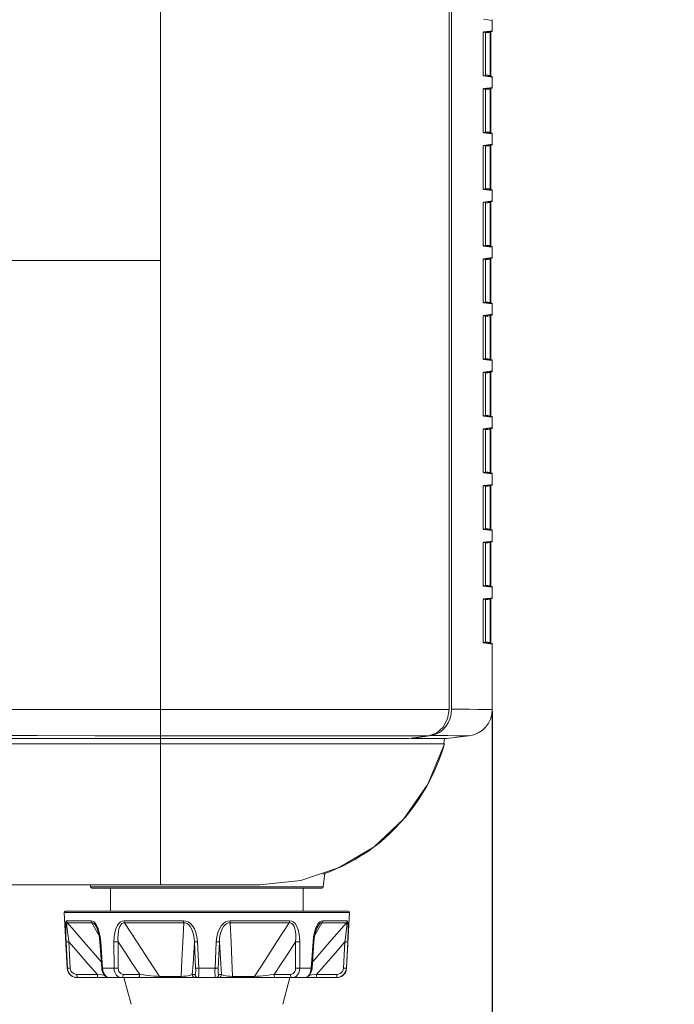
# Model space of a CAD drawing. Header units: millimetres. Extents: x 3925 to 5043, y -86 to 778.
# Tile 67 of 164: x 4474 to 4498, y 248 to 285. Entities that reach past the tile are written whole.
import ezdxf

# ---------------------------------------------------------------- set-up
doc = ezdxf.new("R2010")
doc.units = ezdxf.units.MM
doc.header["$LTSCALE"] = 46.255
doc.header["$PDMODE"] = 3
doc.header["$PDSIZE"] = 1
doc.layers.get('Defpoints').update_dxf_attribs({"linetype": 'CONTINUOUS'})
for name, color, linetype in [('140-154101-01_RIGGDXF_DIMENSION', 7, 'CONTINUOUS'), ('H30-BOTTOM-CDXF_CONTINUOUS_LINE', 7, 'CONTINUOUS'), ('H30-LEFT-COVDXF_CONTINUOUS_LINE', 7, 'CONTINUOUS'), ('H30K-FRONT-CDXF_CONTINUOUS_LINE', 7, 'CONTINUOUS'), ('RUBBER-FOOT-DXF_CONTINUOUS_LINE', 7, 'CONTINUOUS')]:
    doc.layers.add(name, color=color, linetype=linetype)
doc.styles.add('SLDTEXTSTYLE0', font='arialbd.ttf', dxfattribs={"height": 5.5})
doc.dimstyles.new('SLDDIMSTYLE2', dxfattribs={"dimtxt": 5.650301, "dimasz": 4.572, "dimexe": 0, "dimexo": 0.0625, "dimgap": 1.412575, "dimtad": 0, "dimtih": 1, "dimtoh": 1, "dimlfac": 3.5, "dimrnd": 1e-09, "dimzin": 4, "dimdsep": 46, "dimtxsty": 'SLDTEXTSTYLE0', "dimsah": 1, "dimcen": 0.09, "dimadec": 0, "dimazin": 1, "dimtol": 1, "dimtp": 0.5, "dimtm": 0.5, "dimtfac": 1, "dimtdec": 1, "dimtofl": 0, "dimtmove": 0, "dimatfit": 3, "dimfxl": 1, "dimfrac": 2, "dimtolj": 1, "dimarcsym": 0})

# ---------------------------------------------------------------- blocks, each defined once
blk = doc.blocks.new('*D68')
at = {"layer": '140-154101-01_RIGGDXF_DIMENSION', "color": 0, "linetype": 'Continuous', "lineweight": -2}
for p, q in [((4515.971, 263.891), (4515.971, 182.833)), ((4491.596, 258.613), (4491.596, 182.833)), ((4491.596, 182.833), (4444.128, 182.833)), ((4511.971, 182.833), (4495.596, 182.833))]:
    blk.add_line(p, q, dxfattribs=at)
at = {"layer": '140-154101-01_RIGGDXF_DIMENSION', "color": 0, "linetype": 'Continuous'}
for points in [[(4495.596, 183.5), (4495.596, 182.167), (4491.596, 182.833)], [(4511.971, 183.5), (4511.971, 182.167), (4515.971, 182.833)]]:
    blk.add_solid(points, dxfattribs=at)
at = {"layer": 'Defpoints', "color": 0, "linetype": 'Continuous'}
for p in [(4515.971, 263.954), (4491.596, 258.675), (4491.596, 182.833)]:
    blk.add_point(p, dxfattribs=at)
at = {"layer": '140-154101-01_RIGGDXF_DIMENSION', "color": 0, "linetype": 'Continuous', "insert": (4465.862, 187.782), "char_height": 5.5, "attachment_point": 5, "style": 'SLDTEXTSTYLE0'}
blk.add_mtext('\\A1;97.50 [3.84]', dxfattribs=at)
blk = doc.blocks.new('*D69')
at = {"layer": '140-154101-01_RIGGDXF_DIMENSION', "color": 0, "linetype": 'Continuous', "lineweight": -2}
for p, q in [((4544.513, 314.834), (4544.513, 318.834)), ((4483.697, 310.834), (4544.513, 310.834)), ((4544.513, 310.834), (4544.513, 300.454)), ((4483.697, 300.454), (4544.513, 300.454)), ((4544.513, 296.454), (4544.513, 248.885))]:
    blk.add_line(p, q, dxfattribs=at)
at = {"layer": '140-154101-01_RIGGDXF_DIMENSION', "color": 0, "linetype": 'Continuous'}
for points in [[(4543.846, 314.834), (4545.18, 314.834), (4544.513, 310.834)], [(4543.846, 296.454), (4545.18, 296.454), (4544.513, 300.454)]]:
    blk.add_solid(points, dxfattribs=at)
at = {"layer": 'Defpoints', "color": 0, "linetype": 'Continuous'}
for p in [(4483.634, 310.834), (4483.634, 300.454), (4544.513, 300.454)]:
    blk.add_point(p, dxfattribs=at)
at = {"layer": '140-154101-01_RIGGDXF_DIMENSION', "color": 0, "linetype": 'Continuous', "insert": (4539.564, 270.669), "char_height": 5.5, "attachment_point": 5, "rotation": 90, "style": 'SLDTEXTSTYLE0'}
blk.add_mtext('\\A1;41.52 [1.63]', dxfattribs=at)

msp = doc.modelspace()

# ---------------------------------------------------------------- linework, layer by layer
at = {"layer": 'H30-BOTTOM-CDXF_CONTINUOUS_LINE', "color": 7, "linetype": 'Continuous', "lineweight": 0}
for p, q in [((4449.758, 257.3855), (4479.0956, 257.3855)), ((4479.0956, 257.3855), (4479.0956, 257.5787)), ((4489.791, 257.3837), (4479.0956, 257.3837)), ((4479.0956, 257.3837), (4479.0956, 252.0787)), ((4489.7758, 257.3855), (4489.8006, 257.5873)), ((4485.2895, 252.5152), (4485.226, 251.9976)), ((4467.6714, 252.0787), (4482.8456, 252.0787)), ((4476.4553, 252.0787), (4476.4652, 251.9976)), ((4485.226, 251.9976), (4476.4652, 251.9976)), ((4485.1764, 251.9537), (4476.5148, 251.9537))]:
    msp.add_line(p, q, dxfattribs=at)
for points in [[(4482.8456, 252.0787), (4484.3883, 252.2392), (4485.8272, 252.722), (4487.1402, 253.5012), (4488.2676, 254.5611), (4489.1675, 255.8643), (4489.791, 257.3837)], [(4489.1149, 255.7694), (4489.2509, 256.0218), (4489.3775, 256.2803), (4489.4948, 256.5455), (4489.6028, 256.8178), (4489.7015, 257.0971), (4489.791, 257.3837)], [(4488.1287, 254.4037), (4488.3121, 254.6134), (4488.4878, 254.83), (4488.6558, 255.0536), (4488.8166, 255.2847), (4488.9699, 255.5235), (4489.1149, 255.7694)], [(4487.1124, 253.4805), (4487.329, 253.6481), (4487.5385, 253.824), (4487.7414, 254.0084), (4487.9383, 254.2017), (4488.1287, 254.4037)], [(4485.7101, 252.6696), (4485.9548, 252.7819), (4486.195, 252.9031), (4486.4307, 253.0332), (4486.6623, 253.1727), (4486.8899, 253.3218), (4487.1124, 253.4805)], [(4485.2071, 252.4716), (4485.4609, 252.5661), (4485.7101, 252.6696)]]:
    msp.add_lwpolyline(points, dxfattribs=at)
for centre, start, end in [((4476.5148, 252.0037), 187, 270), ((4485.1764, 252.0037), 270, 353)]:
    msp.add_arc(centre, 0.05, start, end, dxfattribs=at)
at = {"layer": 'H30-LEFT-COVDXF_CONTINUOUS_LINE', "color": 7, "linetype": 'Continuous', "lineweight": 0}
for p, q in [((4490.0624, 297.6957), (4490.0624, 258.6904)), ((4491.5956, 284.627), (4491.2654, 284.6675)), ((4491.5956, 284.627), (4491.5956, 284.2304)), ((4491.2559, 284.1391), (4491.2569, 284.1611)), ((4491.2559, 284.1391), (4491.2564, 284.1391)), ((4491.2559, 282.5833), (4491.2559, 284.1391)), ((4491.2564, 284.139), (4491.2574, 284.1605)), ((4491.2569, 284.1611), (4491.2598, 284.1796)), ((4491.2585, 284.1669), (4491.5736, 284.2056)), ((4491.2598, 284.1796), (4491.2655, 284.1899)), ((4491.2655, 284.1899), (4491.5212, 284.2213)), ((4491.3456, 282.5448), (4491.3456, 284.1776)), ((4491.5215, 284.1744), (4491.3486, 284.1531)), ((4491.5212, 284.2213), (4491.5956, 284.2304)), ((4491.5215, 284.1744), (4491.5435, 284.1744)), ((4491.5215, 284.1744), (4491.5215, 282.548)), ((4491.5434, 284.1744), (4491.5434, 282.548)), ((4491.2564, 282.5833), (4491.2559, 282.5833)), ((4491.2578, 282.5537), (4491.2559, 282.5833)), ((4491.2601, 282.5468), (4491.2583, 282.5555)), ((4491.5736, 282.5168), (4491.2611, 282.5552)), ((4491.5956, 282.492), (4491.2654, 282.5325)), ((4491.5215, 282.548), (4491.3486, 282.5692)), ((4491.5435, 282.548), (4491.5215, 282.548)), ((4491.5956, 282.492), (4491.5956, 282.0954)), ((4491.2559, 282.0041), (4491.2569, 282.0261)), ((4491.2559, 282.0041), (4491.2564, 282.0041)), ((4491.2559, 280.4483), (4491.2559, 282.0041)), ((4491.2564, 282.004), (4491.2574, 282.0255)), ((4491.2569, 282.0261), (4491.2598, 282.0446)), ((4491.2585, 282.0319), (4491.5736, 282.0706)), ((4491.2598, 282.0446), (4491.2655, 282.0549)), ((4491.2655, 282.0549), (4491.5212, 282.0863)), ((4491.3456, 280.4098), (4491.3456, 282.0426)), ((4491.5215, 282.0394), (4491.3486, 282.0181)), ((4491.5212, 282.0863), (4491.5956, 282.0954)), ((4491.5215, 282.0394), (4491.5435, 282.0394)), ((4491.5215, 282.0394), (4491.5215, 280.413)), ((4491.5434, 282.0394), (4491.5434, 280.413)), ((4491.2564, 280.4483), (4491.2559, 280.4483)), ((4491.2578, 280.4187), (4491.2559, 280.4483)), ((4491.2601, 280.4118), (4491.2583, 280.4205)), ((4491.5736, 280.3818), (4491.2611, 280.4202)), ((4491.5956, 280.357), (4491.2654, 280.3975)), ((4491.5215, 280.413), (4491.3486, 280.4342)), ((4491.5435, 280.413), (4491.5215, 280.413)), ((4491.5956, 280.357), (4491.5956, 279.9604)), ((4491.2655, 279.9199), (4491.5212, 279.9513)), ((4491.5212, 279.9513), (4491.5956, 279.9604)), ((4491.2559, 279.8691), (4491.2569, 279.8911)), ((4491.2559, 279.8691), (4491.2564, 279.8691)), ((4491.2559, 278.3133), (4491.2559, 279.8691)), ((4491.2569, 279.8911), (4491.2598, 279.9096)), ((4491.2583, 279.8969), (4491.5736, 279.9356)), ((4491.2598, 279.9096), (4491.2655, 279.9199)), ((4491.3456, 278.2748), (4491.3456, 279.9076)), ((4491.5215, 279.9044), (4491.3486, 279.8831)), ((4491.5215, 279.9044), (4491.5435, 279.9044)), ((4491.5215, 279.9044), (4491.5215, 278.278)), ((4491.5434, 279.9044), (4491.5434, 278.278)), ((4491.2564, 278.3133), (4491.2559, 278.3133)), ((4491.2578, 278.2837), (4491.2559, 278.3133)), ((4491.2601, 278.2768), (4491.2583, 278.2855)), ((4491.5736, 278.2468), (4491.2611, 278.2852)), ((4491.5956, 278.222), (4491.2654, 278.2625)), ((4491.5215, 278.278), (4491.3486, 278.2992)), ((4491.5435, 278.278), (4491.5215, 278.278)), ((4491.5956, 278.222), (4491.5956, 277.8254)), ((4491.2559, 277.7341), (4491.2569, 277.7561)), ((4491.2559, 277.7341), (4491.2564, 277.7341)), ((4491.2559, 276.1783), (4491.2559, 277.7341)), ((4491.2569, 277.7561), (4491.2598, 277.7746)), ((4491.2583, 277.7619), (4491.5736, 277.8006)), ((4491.2598, 277.7746), (4491.2655, 277.7849)), ((4491.2655, 277.7849), (4491.5212, 277.8163)), ((4491.3456, 276.1398), (4491.3456, 277.7726)), ((4491.5215, 277.7694), (4491.3486, 277.7481)), ((4491.5212, 277.8163), (4491.5956, 277.8254)), ((4491.5215, 277.7694), (4491.5435, 277.7694)), ((4491.5215, 277.7694), (4491.5215, 276.143)), ((4491.5434, 277.7694), (4491.5434, 276.143)), ((4491.2564, 276.1783), (4491.2559, 276.1783)), ((4491.2578, 276.1487), (4491.2559, 276.1783)), ((4491.2601, 276.1418), (4491.2583, 276.1505)), ((4491.5736, 276.1118), (4491.2611, 276.1502)), ((4491.5956, 276.087), (4491.2654, 276.1275)), ((4491.5215, 276.143), (4491.3486, 276.1642)), ((4491.5435, 276.143), (4491.5215, 276.143)), ((4491.5956, 276.087), (4491.5956, 275.6904)), ((4491.2559, 275.5991), (4491.2569, 275.6211)), ((4491.2559, 275.5991), (4491.2564, 275.5991)), ((4491.2559, 274.0433), (4491.2559, 275.5991)), ((4491.2569, 275.6211), (4491.2598, 275.6396)), ((4491.2583, 275.6269), (4491.5736, 275.6656)), ((4491.2598, 275.6396), (4491.2655, 275.6499)), ((4491.2655, 275.6499), (4491.5212, 275.6813)), ((4491.3456, 274.0048), (4491.3456, 275.6376)), ((4491.5215, 275.6344), (4491.3486, 275.6131)), ((4491.5212, 275.6813), (4491.5956, 275.6904)), ((4491.5215, 275.6344), (4491.5435, 275.6344)), ((4491.5215, 275.6344), (4491.5215, 274.008)), ((4491.5434, 275.6344), (4491.5434, 274.008)), ((4491.2564, 274.0433), (4491.2559, 274.0433)), ((4491.2578, 274.0137), (4491.2559, 274.0433)), ((4491.2601, 274.0068), (4491.2583, 274.0155)), ((4491.5736, 273.9768), (4491.2611, 274.0152)), ((4491.5215, 274.008), (4491.3486, 274.0292)), ((4491.5435, 274.008), (4491.5215, 274.008)), ((4491.5956, 273.952), (4491.2654, 273.9925)), ((4491.5956, 273.952), (4491.5956, 273.5554)), ((4491.2559, 273.4641), (4491.2569, 273.4861)), ((4491.2559, 273.4641), (4491.2564, 273.4641)), ((4491.2559, 271.9083), (4491.2559, 273.4641)), ((4491.2569, 273.4861), (4491.2598, 273.5046)), ((4491.2583, 273.4919), (4491.5736, 273.5306)), ((4491.2598, 273.5046), (4491.2655, 273.5149)), ((4491.2655, 273.5149), (4491.5212, 273.5463)), ((4491.3456, 271.8698), (4491.3456, 273.5026)), ((4491.5215, 273.4994), (4491.3486, 273.4781)), ((4491.5212, 273.5463), (4491.5956, 273.5554)), ((4491.5215, 273.4994), (4491.5435, 273.4994)), ((4491.5215, 273.4994), (4491.5215, 271.873)), ((4491.5434, 273.4994), (4491.5434, 271.873)), ((4491.2564, 271.9083), (4491.2559, 271.9083)), ((4491.2578, 271.8787), (4491.2559, 271.9083)), ((4491.2601, 271.8718), (4491.2583, 271.8805)), ((4491.5736, 271.8418), (4491.2611, 271.8802)), ((4491.5956, 271.817), (4491.2654, 271.8575)), ((4491.5215, 271.873), (4491.3486, 271.8942)), ((4491.5435, 271.873), (4491.5215, 271.873)), ((4491.5956, 271.817), (4491.5956, 271.4204)), ((4491.2655, 271.3799), (4491.5212, 271.4113)), ((4491.5212, 271.4113), (4491.5956, 271.4204)), ((4491.2559, 271.3291), (4491.2569, 271.3511)), ((4491.2559, 271.3291), (4491.2564, 271.3291)), ((4491.2559, 269.7733), (4491.2559, 271.3291)), ((4491.2569, 271.3511), (4491.2598, 271.3696)), ((4491.2583, 271.3569), (4491.5736, 271.3956)), ((4491.2598, 271.3696), (4491.2655, 271.3799)), ((4491.3456, 269.7348), (4491.3456, 271.3676)), ((4491.5215, 271.3644), (4491.3486, 271.3431)), ((4491.5215, 271.3644), (4491.5435, 271.3644)), ((4491.5215, 271.3644), (4491.5215, 269.738)), ((4491.5434, 271.3644), (4491.5434, 269.738)), ((4491.2564, 269.7733), (4491.2559, 269.7733)), ((4491.2578, 269.7437), (4491.2559, 269.7733)), ((4491.2601, 269.7368), (4491.2583, 269.7455)), ((4491.5736, 269.7068), (4491.2611, 269.7452)), ((4491.5956, 269.682), (4491.2654, 269.7225)), ((4491.5215, 269.738), (4491.3486, 269.7592)), ((4491.5435, 269.738), (4491.5215, 269.738)), ((4491.5956, 269.682), (4491.5956, 269.2854)), ((4491.2559, 269.1941), (4491.2569, 269.2161)), ((4491.2559, 269.1941), (4491.2564, 269.1941)), ((4491.2559, 267.6383), (4491.2559, 269.1941)), ((4491.2564, 269.194), (4491.2574, 269.2155)), ((4491.2569, 269.2161), (4491.2598, 269.2346)), ((4491.2585, 269.2219), (4491.5736, 269.2606)), ((4491.2598, 269.2346), (4491.2655, 269.2449)), ((4491.2655, 269.2449), (4491.5212, 269.2763)), ((4491.3456, 267.5998), (4491.3456, 269.2326)), ((4491.5215, 269.2294), (4491.3486, 269.2081)), ((4491.5212, 269.2763), (4491.5956, 269.2854)), ((4491.5215, 269.2294), (4491.5435, 269.2294)), ((4491.5215, 269.2294), (4491.5215, 267.603)), ((4491.5434, 269.2294), (4491.5434, 267.603)), ((4491.2564, 267.6383), (4491.2559, 267.6383)), ((4491.2578, 267.6087), (4491.2559, 267.6383)), ((4491.2601, 267.6018), (4491.2583, 267.6105)), ((4491.5736, 267.5718), (4491.2611, 267.6102)), ((4491.5956, 267.547), (4491.2654, 267.5875)), ((4491.5215, 267.603), (4491.3486, 267.6242)), ((4491.5435, 267.603), (4491.5215, 267.603)), ((4491.5956, 267.547), (4491.5956, 267.1504)), ((4491.2559, 267.0591), (4491.2569, 267.0811)), ((4491.2559, 267.0591), (4491.2564, 267.0591)), ((4491.2559, 265.5033), (4491.2559, 267.0591)), ((4491.2569, 267.0811), (4491.2598, 267.0996)), ((4491.2583, 267.0869), (4491.5736, 267.1256)), ((4491.2598, 267.0996), (4491.2655, 267.1099)), ((4491.2655, 267.1099), (4491.5212, 267.1413)), ((4491.3456, 265.4648), (4491.3456, 267.0976)), ((4491.5215, 267.0944), (4491.3486, 267.0731)), ((4491.5212, 267.1413), (4491.5956, 267.1504)), ((4491.5215, 267.0944), (4491.5435, 267.0944)), ((4491.5215, 267.0944), (4491.5215, 265.468)), ((4491.5434, 267.0944), (4491.5434, 265.468)), ((4491.2564, 265.5033), (4491.2559, 265.5033)), ((4491.2578, 265.4737), (4491.2559, 265.5033)), ((4491.2601, 265.4668), (4491.2583, 265.4755)), ((4491.5215, 265.468), (4491.3486, 265.4892)), ((4491.5736, 265.4368), (4491.2611, 265.4752)), ((4491.5956, 265.412), (4491.2654, 265.4525)), ((4491.5435, 265.468), (4491.5215, 265.468)), ((4491.5956, 265.412), (4491.5956, 265.0154)), ((4491.2559, 264.9241), (4491.2569, 264.9461)), ((4491.2559, 264.9241), (4491.2564, 264.9241)), ((4491.2559, 263.3683), (4491.2559, 264.9241)), ((4491.2564, 264.924), (4491.2574, 264.9455)), ((4491.2569, 264.9461), (4491.2598, 264.9646)), ((4491.2585, 264.9519), (4491.5736, 264.9906)), ((4491.2598, 264.9646), (4491.2655, 264.9749)), ((4491.2655, 264.9749), (4491.5212, 265.0063)), ((4491.3456, 263.3298), (4491.3456, 264.9626)), ((4491.5215, 264.9594), (4491.3486, 264.9381)), ((4491.5212, 265.0063), (4491.5956, 265.0154)), ((4491.5215, 264.9594), (4491.5435, 264.9594)), ((4491.5215, 264.9594), (4491.5215, 263.333)), ((4491.5434, 264.9594), (4491.5434, 263.333)), ((4491.2564, 263.3683), (4491.2559, 263.3683)), ((4491.2578, 263.3387), (4491.2559, 263.3683)), ((4491.2601, 263.3318), (4491.2583, 263.3405)), ((4491.5736, 263.3018), (4491.2611, 263.3402)), ((4491.5956, 263.277), (4491.2654, 263.3175)), ((4491.5215, 263.333), (4491.3486, 263.3542)), ((4491.5435, 263.333), (4491.5215, 263.333)), ((4491.5956, 263.277), (4491.5956, 262.8804)), ((4491.5212, 262.8713), (4491.5956, 262.8804)), ((4491.2559, 262.7891), (4491.2569, 262.8111)), ((4491.2559, 262.7891), (4491.2564, 262.7891)), ((4491.2559, 261.2333), (4491.2559, 262.7891)), ((4491.2564, 262.789), (4491.2574, 262.8105)), ((4491.2569, 262.8111), (4491.2598, 262.8296)), ((4491.2585, 262.8169), (4491.5736, 262.8556)), ((4491.2598, 262.8296), (4491.2655, 262.8399)), ((4491.2655, 262.8399), (4491.5212, 262.8713)), ((4491.3456, 261.1948), (4491.3456, 262.8276)), ((4491.5215, 262.8244), (4491.3486, 262.8031)), ((4491.5215, 262.8244), (4491.5435, 262.8244)), ((4491.5215, 262.8244), (4491.5215, 261.198)), ((4491.5434, 262.8244), (4491.5434, 261.198)), ((4491.2564, 261.2333), (4491.2559, 261.2333)), ((4491.2578, 261.2037), (4491.2559, 261.2333)), ((4491.2601, 261.1968), (4491.2583, 261.2055)), ((4491.5736, 261.1668), (4491.2611, 261.2052)), ((4491.5956, 261.142), (4491.2654, 261.1825)), ((4491.5215, 261.198), (4491.3486, 261.2192)), ((4491.5435, 261.198), (4491.5215, 261.198)), ((4491.5956, 258.6752), (4491.5956, 261.142)), ((4490.0067, 258.3407), (4490.0484, 258.5127)), ((4490.0484, 258.5127), (4490.0624, 258.6904)), ((4489.3052, 257.7005), (4489.0532, 257.6599)), ((4489.3052, 257.7005), (4489.4583, 257.7414)), ((4489.6183, 257.6955), (4489.3052, 257.7005)), ((4489.9217, 257.6913), (4489.6183, 257.6955)), ((4488.5424, 257.5933), (4488.5424, 257.5787)), ((4489.8706, 257.5787), (4488.5424, 257.5787)), ((4489.8706, 257.5787), (4490.7175, 257.6827))]:
    msp.add_line(p, q, dxfattribs=at)
for points in [[(4491.2574, 284.1605), (4491.2596, 284.1737), (4491.26, 284.1753)], [(4491.26, 284.1752), (4491.2627, 284.1783), (4491.2654, 284.1899)], [(4491.5248, 284.1996), (4491.5244, 284.197), (4491.5233, 284.1893), (4491.5215, 284.1744)], [(4491.5435, 284.1744), (4491.5435, 284.1842), (4491.544, 284.2018), (4491.544, 284.202)], [(4491.2583, 282.5555), (4491.2567, 282.5709), (4491.2564, 282.5833)], [(4491.2654, 282.5325), (4491.2613, 282.5381), (4491.2578, 282.5537)], [(4491.2654, 282.5325), (4491.2627, 282.5441), (4491.2601, 282.5471)], [(4491.5215, 282.548), (4491.5228, 282.537), (4491.524, 282.5277), (4491.5248, 282.5228)], [(4491.5441, 282.5204), (4491.5435, 282.5379), (4491.5435, 282.548)], [(4491.2574, 282.0255), (4491.2596, 282.0387), (4491.26, 282.0403)], [(4491.26, 282.0402), (4491.2627, 282.0433), (4491.2654, 282.0549)], [(4491.5248, 282.0646), (4491.5244, 282.062), (4491.5233, 282.0543), (4491.5215, 282.0394)], [(4491.5435, 282.0394), (4491.5435, 282.0492), (4491.544, 282.0668), (4491.544, 282.067)], [(4491.2583, 280.4205), (4491.2567, 280.4359), (4491.2564, 280.4483)], [(4491.2654, 280.3975), (4491.2613, 280.4031), (4491.2578, 280.4187)], [(4491.2654, 280.3975), (4491.2627, 280.4091), (4491.2601, 280.4121)], [(4491.5215, 280.413), (4491.5228, 280.402), (4491.524, 280.3927), (4491.5248, 280.3878)], [(4491.5441, 280.3854), (4491.5435, 280.4029), (4491.5435, 280.413)], [(4491.2564, 279.8691), (4491.2575, 279.8913), (4491.2585, 279.8983)], [(4491.2585, 279.8983), (4491.2597, 279.904), (4491.2601, 279.9054)], [(4491.26, 279.9052), (4491.2627, 279.9083), (4491.2654, 279.9199)], [(4491.5248, 279.9296), (4491.5244, 279.927), (4491.5233, 279.9193), (4491.5215, 279.9044)], [(4491.5435, 279.9044), (4491.5435, 279.9142), (4491.544, 279.9318), (4491.544, 279.932)], [(4491.2583, 278.2855), (4491.2567, 278.3009), (4491.2564, 278.3133)], [(4491.2654, 278.2625), (4491.2613, 278.2681), (4491.2578, 278.2837)], [(4491.2654, 278.2625), (4491.2627, 278.2741), (4491.2601, 278.2771)], [(4491.5215, 278.278), (4491.5228, 278.267), (4491.524, 278.2577), (4491.5248, 278.2528)], [(4491.5441, 278.2504), (4491.5435, 278.2679), (4491.5435, 278.278)], [(4491.2564, 277.7341), (4491.2575, 277.7563), (4491.2585, 277.7633)], [(4491.2585, 277.7633), (4491.2597, 277.769), (4491.2601, 277.7704)], [(4491.26, 277.7702), (4491.2627, 277.7733), (4491.2654, 277.7849)], [(4491.5248, 277.7946), (4491.5244, 277.792), (4491.5233, 277.7843), (4491.5215, 277.7694)], [(4491.5435, 277.7694), (4491.5435, 277.7792), (4491.544, 277.7968), (4491.544, 277.797)], [(4491.2583, 276.1505), (4491.2567, 276.1659), (4491.2564, 276.1783)], [(4491.2654, 276.1275), (4491.2613, 276.1331), (4491.2578, 276.1487)], [(4491.2654, 276.1275), (4491.2627, 276.1391), (4491.2601, 276.1421)], [(4491.5215, 276.143), (4491.5228, 276.132), (4491.524, 276.1227), (4491.5248, 276.1178)], [(4491.5441, 276.1154), (4491.5435, 276.1329), (4491.5435, 276.143)], [(4491.2564, 275.5991), (4491.2575, 275.6213), (4491.2585, 275.6283)], [(4491.2585, 275.6283), (4491.2597, 275.634), (4491.2601, 275.6354)], [(4491.26, 275.6352), (4491.2627, 275.6383), (4491.2654, 275.6499)], [(4491.5248, 275.6596), (4491.5244, 275.657), (4491.5233, 275.6493), (4491.5215, 275.6344)], [(4491.5435, 275.6344), (4491.5435, 275.6442), (4491.544, 275.6618), (4491.544, 275.662)], [(4491.2583, 274.0155), (4491.2567, 274.0309), (4491.2564, 274.0433)], [(4491.2654, 273.9925), (4491.2613, 273.9981), (4491.2578, 274.0137)], [(4491.2654, 273.9925), (4491.2627, 274.0041), (4491.2601, 274.0071)], [(4491.5215, 274.008), (4491.5228, 273.997), (4491.524, 273.9877), (4491.5248, 273.9828)], [(4491.5441, 273.9804), (4491.5435, 273.9979), (4491.5435, 274.008)], [(4491.2564, 273.4641), (4491.2575, 273.4863), (4491.2585, 273.4933)], [(4491.2585, 273.4933), (4491.2597, 273.499), (4491.2601, 273.5004)], [(4491.26, 273.5002), (4491.2627, 273.5033), (4491.2654, 273.5149)], [(4491.5248, 273.5246), (4491.5244, 273.522), (4491.5233, 273.5143), (4491.5215, 273.4994)], [(4491.5435, 273.4994), (4491.5435, 273.5092), (4491.544, 273.5268), (4491.544, 273.527)], [(4491.2583, 271.8805), (4491.2567, 271.8959), (4491.2564, 271.9083)], [(4491.2654, 271.8575), (4491.2613, 271.8631), (4491.2578, 271.8787)], [(4491.2654, 271.8575), (4491.2627, 271.8691), (4491.2601, 271.8721)], [(4491.5215, 271.873), (4491.5228, 271.862), (4491.524, 271.8527), (4491.5248, 271.8478)], [(4491.5441, 271.8454), (4491.5435, 271.8629), (4491.5435, 271.873)], [(4491.2564, 271.3291), (4491.2575, 271.3513), (4491.2585, 271.3583)], [(4491.2585, 271.3583), (4491.2597, 271.364), (4491.2601, 271.3654)], [(4491.26, 271.3652), (4491.2627, 271.3683), (4491.2654, 271.3799)], [(4491.5248, 271.3896), (4491.5244, 271.387), (4491.5233, 271.3793), (4491.5215, 271.3644)], [(4491.5435, 271.3644), (4491.5435, 271.3742), (4491.544, 271.3918), (4491.544, 271.392)], [(4491.2583, 269.7455), (4491.2567, 269.7609), (4491.2564, 269.7733)], [(4491.2654, 269.7225), (4491.2613, 269.7281), (4491.2578, 269.7437)], [(4491.2654, 269.7225), (4491.2627, 269.7341), (4491.2601, 269.7371)], [(4491.5215, 269.738), (4491.5228, 269.727), (4491.524, 269.7177), (4491.5248, 269.7128)], [(4491.5441, 269.7104), (4491.5435, 269.728), (4491.5435, 269.738)], [(4491.2574, 269.2155), (4491.2596, 269.2287), (4491.26, 269.2303)], [(4491.26, 269.2302), (4491.2627, 269.2333), (4491.2654, 269.2449)], [(4491.5248, 269.2546), (4491.5244, 269.252), (4491.5233, 269.2443), (4491.5215, 269.2294)], [(4491.5435, 269.2294), (4491.5435, 269.2392), (4491.544, 269.2568), (4491.544, 269.257)], [(4491.2583, 267.6105), (4491.2567, 267.6259), (4491.2564, 267.6383)], [(4491.2654, 267.5875), (4491.2613, 267.5931), (4491.2578, 267.6087)], [(4491.2654, 267.5875), (4491.2627, 267.5991), (4491.2601, 267.6021)], [(4491.5215, 267.603), (4491.5228, 267.592), (4491.524, 267.5827), (4491.5248, 267.5778)], [(4491.5441, 267.5754), (4491.5435, 267.5929), (4491.5435, 267.603)], [(4491.2564, 267.0591), (4491.2575, 267.0813), (4491.2585, 267.0883)], [(4491.2585, 267.0883), (4491.2597, 267.094), (4491.2601, 267.0954)], [(4491.26, 267.0952), (4491.2627, 267.0983), (4491.2654, 267.1099)], [(4491.5248, 267.1196), (4491.5244, 267.117), (4491.5233, 267.1093), (4491.5215, 267.0944)], [(4491.5435, 267.0944), (4491.5435, 267.1042), (4491.544, 267.1218), (4491.544, 267.122)], [(4491.2583, 265.4755), (4491.2567, 265.4909), (4491.2564, 265.5033)], [(4491.2654, 265.4525), (4491.2613, 265.4581), (4491.2578, 265.4737)], [(4491.2654, 265.4525), (4491.2627, 265.4641), (4491.2601, 265.4671)], [(4491.5215, 265.468), (4491.5228, 265.457), (4491.524, 265.4477), (4491.5248, 265.4428)], [(4491.5441, 265.4404), (4491.5435, 265.458), (4491.5435, 265.468)], [(4491.2574, 264.9455), (4491.2596, 264.9587), (4491.26, 264.9603)], [(4491.26, 264.9602), (4491.2627, 264.9633), (4491.2654, 264.9749)], [(4491.5248, 264.9846), (4491.5244, 264.982), (4491.5233, 264.9743), (4491.5215, 264.9594)], [(4491.5435, 264.9594), (4491.5435, 264.9692), (4491.544, 264.9868), (4491.544, 264.987)], [(4491.2583, 263.3405), (4491.2567, 263.3559), (4491.2564, 263.3683)], [(4491.2654, 263.3175), (4491.2613, 263.3231), (4491.2578, 263.3387)], [(4491.2654, 263.3175), (4491.2627, 263.3291), (4491.2601, 263.3321)], [(4491.5215, 263.333), (4491.5228, 263.322), (4491.524, 263.3127), (4491.5248, 263.3078)], [(4491.5441, 263.3054), (4491.5435, 263.3229), (4491.5435, 263.333)], [(4491.2574, 262.8105), (4491.2596, 262.8237), (4491.26, 262.8253)], [(4491.26, 262.8252), (4491.2627, 262.8283), (4491.2654, 262.8399)], [(4491.5248, 262.8496), (4491.5244, 262.847), (4491.5233, 262.8393), (4491.5215, 262.8244)], [(4491.5435, 262.8244), (4491.5435, 262.8342), (4491.544, 262.8518), (4491.544, 262.852)], [(4491.2583, 261.2055), (4491.2567, 261.2209), (4491.2564, 261.2333)], [(4491.2654, 261.1825), (4491.2613, 261.1881), (4491.2578, 261.2037)], [(4491.2654, 261.1825), (4491.2627, 261.1941), (4491.2601, 261.1971)], [(4491.5215, 261.198), (4491.5228, 261.187), (4491.524, 261.1777), (4491.5248, 261.1728)], [(4491.5441, 261.1704), (4491.5435, 261.1879), (4491.5435, 261.198)], [(4490.7415, 258.6828), (4490.4087, 258.6863), (4490.0624, 258.6904)], [(4491.5956, 258.6752), (4491.2987, 258.6777), (4491.0496, 258.6799), (4490.7415, 258.6828)], [(4489.8467, 258.0352), (4489.9387, 258.1798), (4490.0067, 258.3407)], [(4489.4583, 257.7414), (4489.6026, 257.8125), (4489.7334, 257.9115), (4489.8467, 258.0352)], [(4490.7175, 257.6827), (4490.4372, 257.6854), (4490.2054, 257.6879), (4489.9217, 257.6913)], [(4489.0532, 257.6599), (4488.799, 257.6193), (4488.5424, 257.5787)]]:
    msp.add_lwpolyline(points, dxfattribs=at)
for centre, radius, start, end in [((4491.5706, 284.627), 0.025, 0, 83), ((4491.5706, 284.2304), 0.025, 277, 0), ((4491.5706, 282.492), 0.025, 0, 83), ((4491.5706, 282.0954), 0.025, 277, 0), ((4491.5706, 280.357), 0.025, 0, 83), ((4491.5706, 279.9604), 0.025, 277, 0), ((4491.5706, 278.222), 0.025, 0, 83), ((4491.5706, 277.8254), 0.025, 277, 0), ((4491.5706, 276.087), 0.025, 0, 83), ((4491.5706, 275.6904), 0.025, 277, 0), ((4491.5706, 273.952), 0.025, 0, 83), ((4491.5706, 273.5554), 0.025, 277, 0), ((4491.5706, 271.817), 0.025, 0, 83), ((4491.5706, 271.4204), 0.025, 277, 0), ((4491.5706, 269.682), 0.025, 0, 83), ((4491.5706, 269.2854), 0.025, 277, 0), ((4491.5706, 267.547), 0.025, 0, 83), ((4491.5706, 267.1504), 0.025, 277, 0), ((4491.5706, 265.412), 0.025, 0, 83), ((4491.5706, 265.0154), 0.025, 277, 0), ((4491.5706, 263.277), 0.025, 0, 83), ((4491.5706, 262.8804), 0.025, 277, 0), ((4491.5706, 261.142), 0.025, 0, 83), ((4490.5956, 258.6752), 1, 277, 0)]:
    msp.add_arc(centre, radius, start, end, dxfattribs=at)
at = {"layer": 'H30K-FRONT-CDXF_CONTINUOUS_LINE', "color": 7, "linetype": 'Continuous', "lineweight": 0}
for p, q in [((4489.9658, 258.6761), (4489.9658, 298.3287)), ((4479.0953, 275.5787), (4464.9988, 275.5787)), ((4479.0953, 258.6766), (4479.0954, 275.5787)), ((4479.0953, 258.6766), (4489.9658, 258.6761)), ((4479.0953, 258.6766), (4479.0956, 257.5787)), ((4449.8753, 257.5787), (4488.4375, 257.5787)), ((4489.1907, 257.6835), (4488.4375, 257.5787))]:
    msp.add_line(p, q, dxfattribs=at)
for points in [[(4479.0954, 275.5787), (4479.0964, 283.2977), (4479.0945, 290.8607), (4479.0942, 298.3287)], [(4449.4744, 258.7256), (4451.5006, 258.7222), (4453.7228, 258.7195), (4456.1548, 258.7157), (4458.7984, 258.7099), (4461.6573, 258.7024), (4464.6181, 258.6945), (4467.4499, 258.688), (4470.0125, 258.6834), (4472.2965, 258.6804), (4474.4212, 258.6784), (4476.6186, 258.6772), (4479.0953, 258.6766)], [(4489.9658, 258.6761), (4489.9087, 258.3223), (4489.7442, 258.0135), (4489.4937, 257.7908), (4489.1907, 257.6835)], [(4449.6653, 257.9382), (4451.7071, 257.9047), (4453.9431, 257.8735), (4456.3795, 257.8437), (4459.0177, 257.8144), (4461.858, 257.785), (4464.7831, 257.7567), (4467.5702, 257.7327), (4470.0921, 257.7142), (4472.3464, 257.701), (4474.4524, 257.6919), (4476.6362, 257.6862), (4479.0956, 257.684)], [(4479.0956, 257.684), (4479.8162, 257.684), (4481.3856, 257.6842)], [(4481.3856, 257.6842), (4484.2711, 257.6846), (4485.178, 257.6844), (4485.9654, 257.6838), (4486.6434, 257.683), (4487.2273, 257.6824), (4487.7239, 257.682), (4488.1386, 257.6819)], [(4488.1386, 257.6819), (4488.48, 257.6822), (4488.76, 257.6826), (4489.1907, 257.6835)]]:
    msp.add_lwpolyline(points, dxfattribs=at)
at = {"layer": 'RUBBER-FOOT-DXF_CONTINUOUS_LINE', "color": 7, "linetype": 'Continuous', "lineweight": 0}
for p, q in [((4477.2206, 251.0787), (4477.2206, 251.9537)), ((4484.4706, 251.0787), (4484.4706, 251.9537)), ((4475.4734, 251.0261), (4486.2178, 251.0261)), ((4475.583, 248.9341), (4475.4734, 251.0261)), ((4475.5233, 251.0787), (4486.1679, 251.0787)), ((4486.1082, 248.9341), (4486.2178, 251.0261)), ((4475.5618, 250.7205), (4476.4888, 250.7205)), ((4475.5904, 250.6467), (4476.5124, 250.6467)), ((4476.5124, 250.6467), (4476.7814, 250.178)), ((4477.7299, 250.7205), (4479.968, 250.7205)), ((4477.7468, 250.6467), (4479.9727, 250.6467)), ((4481.7185, 250.6467), (4483.9444, 250.6467)), ((4481.7232, 250.7205), (4483.9613, 250.7205)), ((4484.9106, 250.1793), (4485.1788, 250.6467)), ((4486.1008, 250.6467), (4485.1788, 250.6467)), ((4486.1294, 250.7205), (4485.2024, 250.7205)), ((4476.6719, 250.5078), (4476.6721, 250.5076)), ((4485.0193, 250.5078), (4485.0191, 250.5076)), ((4475.592, 248.9341), (4475.543, 249.9226)), ((4475.6506, 249.9226), (4475.6996, 248.9341)), ((4476.846, 249.9226), (4476.8153, 249.9207)), ((4476.8822, 248.9322), (4476.8153, 249.9207)), ((4476.846, 249.9226), (4476.9136, 248.9341)), ((4477.3478, 248.9341), (4477.3461, 249.9226)), ((4477.5038, 249.9226), (4477.5062, 248.9341)), ((4480.4222, 248.9341), (4480.3766, 249.9227)), ((4480.492, 249.9226), (4480.5386, 248.9341)), ((4481.1526, 248.9341), (4481.1992, 249.9226)), ((4481.3146, 249.9226), (4481.269, 248.9341)), ((4484.185, 248.9341), (4484.1874, 249.9227)), ((4484.3451, 249.9226), (4484.3434, 248.9341)), ((4484.8452, 249.9226), (4484.7776, 248.9341)), ((4484.809, 248.9322), (4484.8759, 249.9207)), ((4484.8759, 249.9207), (4484.8452, 249.9226)), ((4485.9916, 248.9341), (4486.0406, 249.9227)), ((4486.0993, 248.9341), (4486.1482, 249.9226)), ((4475.583, 248.9341), (4475.592, 248.9341)), ((4476.9136, 248.9341), (4476.8822, 248.9322)), ((4476.9136, 248.9341), (4477.3478, 248.9341)), ((4480.5386, 248.9341), (4481.1526, 248.9341)), ((4484.3434, 248.9341), (4484.7776, 248.9341)), ((4484.809, 248.9322), (4484.7776, 248.9341)), ((4484.7982, 248.8557), (4484.809, 248.9322)), ((4486.0992, 248.9341), (4486.1082, 248.9341)), ((4476.7195, 248.6972), (4475.9511, 248.6972)), ((4485.7337, 248.5787), (4475.9575, 248.5787)), ((4475.9681, 248.5787), (4475.963, 248.5844)), ((4478.3174, 248.6972), (4477.6996, 248.6972)), ((4477.9897, 247.5742), (4477.7206, 248.5787)), ((4479.8773, 248.6233), (4479.057, 248.6233)), ((4480.4003, 248.6972), (4480.295, 248.6972)), ((4481.3962, 248.6972), (4481.2909, 248.6972)), ((4482.6342, 248.6233), (4481.8139, 248.6233)), ((4483.9916, 248.6972), (4483.3738, 248.6972)), ((4483.7015, 247.5742), (4483.9706, 248.5787)), ((4484.9716, 248.6972), (4485.7401, 248.6972)), ((4485.7282, 248.5844), (4485.7231, 248.5787))]:
    msp.add_line(p, q, dxfattribs=at)
for points in [[(4475.5618, 250.7205), (4475.5487, 250.7099), (4475.5383, 250.6758), (4475.5309, 250.616), (4475.5269, 250.5286), (4475.5263, 250.4146), (4475.5289, 250.2752), (4475.5345, 250.1111), (4475.543, 249.9226)], [(4475.5618, 250.7205), (4475.5659, 250.6941), (4475.5756, 250.6691), (4475.5904, 250.6467)], [(4475.6506, 249.9226), (4475.6283, 250.0702), (4475.6095, 250.2021), (4475.5943, 250.3183), (4475.5828, 250.4189), (4475.5753, 250.5029), (4475.5723, 250.5689), (4475.5741, 250.6149), (4475.5804, 250.6402), (4475.5904, 250.6467)], [(4476.8659, 249.1729), (4476.8095, 249.2372), (4476.2246, 249.9108), (4475.5904, 250.6467)], [(4476.4888, 250.7205), (4476.5405, 250.7099), (4476.5945, 250.6758), (4476.649, 250.616), (4476.7021, 250.5286)], [(4476.4888, 250.7205), (4476.4923, 250.694), (4476.5003, 250.669), (4476.5124, 250.6467)], [(4476.5124, 250.6467), (4476.5492, 250.6402), (4476.5897, 250.6149), (4476.6323, 250.5688), (4476.6719, 250.5078)], [(4477.7299, 250.7205), (4477.6598, 250.7099), (4477.591, 250.6758), (4477.5261, 250.616), (4477.4673, 250.5286), (4477.4178, 250.4146), (4477.3797, 250.2752), (4477.3549, 250.1111), (4477.3461, 249.9226)], [(4477.5038, 249.9226), (4477.4961, 250.0702), (4477.4992, 250.2021), (4477.5118, 250.3183), (4477.5332, 250.4189), (4477.5632, 250.5029), (4477.6014, 250.5689), (4477.6465, 250.6149), (4477.696, 250.6402), (4477.7468, 250.6467)], [(4477.7299, 250.7205), (4477.7324, 250.6941), (4477.7381, 250.6691), (4477.7468, 250.6467)], [(4479.057, 248.6233), (4478.6576, 249.2372), (4478.2215, 249.9108), (4477.7468, 250.6467)], [(4479.9727, 250.6467), (4479.9358, 249.9125), (4479.904, 249.2388), (4479.8773, 248.6233)], [(4479.968, 250.7205), (4480.0541, 250.7099), (4480.141, 250.6758), (4480.2254, 250.616), (4480.3045, 250.5286), (4480.3739, 250.4146), (4480.4304, 250.2752), (4480.4711, 250.1111), (4480.492, 249.9226)], [(4479.968, 250.7205), (4479.9687, 250.694), (4479.9703, 250.669), (4479.9727, 250.6467)], [(4479.9727, 250.6467), (4480.0347, 250.6402), (4480.0984, 250.6149), (4480.1604, 250.5689), (4480.2173, 250.5029), (4480.2672, 250.4188), (4480.3091, 250.3183), (4480.3421, 250.202), (4480.3652, 250.0702), (4480.3766, 249.9227)], [(4481.7232, 250.7205), (4481.6371, 250.7099), (4481.5502, 250.6758), (4481.4658, 250.616), (4481.3867, 250.5286), (4481.3173, 250.4146), (4481.2608, 250.2752), (4481.2201, 250.1111), (4481.1992, 249.9226)], [(4481.3146, 249.9226), (4481.3261, 250.0702), (4481.3491, 250.2021), (4481.3821, 250.3183), (4481.424, 250.4189), (4481.4739, 250.5029), (4481.5308, 250.5689), (4481.5928, 250.6149), (4481.6565, 250.6402), (4481.7185, 250.6467)], [(4481.7232, 250.7205), (4481.7225, 250.6941), (4481.7209, 250.6691), (4481.7185, 250.6467)], [(4481.8139, 248.6233), (4481.7873, 249.2372), (4481.7555, 249.9108), (4481.7185, 250.6467)], [(4483.9444, 250.6467), (4483.4709, 249.9125), (4483.0347, 249.2388), (4482.6342, 248.6233)], [(4483.9613, 250.7205), (4483.9588, 250.694), (4483.9531, 250.669), (4483.9444, 250.6467)], [(4483.9444, 250.6467), (4483.9953, 250.6402), (4484.0448, 250.6149), (4484.0899, 250.5689), (4484.128, 250.5029), (4484.158, 250.4188), (4484.1794, 250.3183), (4484.192, 250.202), (4484.1951, 250.0702), (4484.1875, 249.9227)], [(4483.9613, 250.7205), (4484.0314, 250.7099), (4484.1002, 250.6758), (4484.1651, 250.616), (4484.2239, 250.5286), (4484.2734, 250.4146), (4484.3115, 250.2752), (4484.3363, 250.1111), (4484.3451, 249.9226)], [(4486.1008, 250.6467), (4485.468, 249.9125), (4484.8831, 249.2388), (4484.8253, 249.1729)], [(4485.2024, 250.7205), (4485.1507, 250.7099), (4485.0967, 250.6758), (4485.0422, 250.616), (4484.9891, 250.5286)], [(4485.1788, 250.6467), (4485.142, 250.6402), (4485.1014, 250.6149), (4485.0588, 250.5688), (4485.0193, 250.5078)], [(4485.1788, 250.6467), (4485.1909, 250.669), (4485.1989, 250.694), (4485.2024, 250.7205)], [(4486.1008, 250.6467), (4486.1108, 250.6402), (4486.1171, 250.6149), (4486.1189, 250.5689), (4486.1159, 250.5029), (4486.1084, 250.4188), (4486.0969, 250.3183), (4486.0817, 250.202), (4486.0629, 250.0702), (4486.0406, 249.9226)], [(4486.1008, 250.6467), (4486.1155, 250.669), (4486.1252, 250.6939), (4486.1294, 250.7205)], [(4486.1294, 250.7205), (4486.1425, 250.7099), (4486.1529, 250.6758), (4486.1603, 250.616), (4486.1643, 250.5286), (4486.1649, 250.4146), (4486.1623, 250.2752), (4486.1567, 250.1111), (4486.1482, 249.9226)], [(4476.6719, 250.5079), (4476.7001, 250.4516), (4476.7422, 250.3384), (4476.7852, 250.1625), (4476.8153, 249.9207)], [(4476.7021, 250.5286), (4476.7507, 250.4146), (4476.7925, 250.2752), (4476.8253, 250.1111), (4476.8461, 249.9226)], [(4484.9891, 250.5286), (4484.9405, 250.4146), (4484.8987, 250.2752), (4484.866, 250.1111), (4484.8452, 249.9226)], [(4484.8759, 249.9207), (4484.904, 250.1516), (4484.9446, 250.324), (4484.987, 250.442), (4485.0193, 250.5078)], [(4475.543, 249.9226), (4475.553, 249.9212), (4475.5763, 249.9207), (4475.6101, 249.9212), (4475.6506, 249.9226)], [(4475.6506, 249.9226), (4476.0054, 249.5134), (4476.3632, 249.103), (4476.7195, 248.6972)], [(4477.3461, 249.9226), (4477.3824, 249.9212), (4477.4239, 249.9207), (4477.466, 249.9212), (4477.5038, 249.9226)], [(4477.5038, 249.9226), (4477.7737, 249.5134), (4478.0461, 249.103), (4478.3174, 248.6972)], [(4480.295, 248.6972), (4480.3224, 249.1031), (4480.3497, 249.5134), (4480.3766, 249.9227)], [(4480.492, 249.9226), (4480.4508, 249.9212), (4480.4153, 249.9207), (4480.3896, 249.9212), (4480.3767, 249.9226)], [(4481.1992, 249.9226), (4481.2404, 249.9212), (4481.2759, 249.9207), (4481.3016, 249.9212), (4481.3145, 249.9226)], [(4481.3146, 249.9226), (4481.3415, 249.5134), (4481.3688, 249.103), (4481.3962, 248.6972)], [(4483.3738, 248.6972), (4483.6452, 249.1031), (4483.9175, 249.5134), (4484.1874, 249.9227)], [(4484.3451, 249.9226), (4484.3088, 249.9212), (4484.2673, 249.9207), (4484.2252, 249.9212), (4484.1874, 249.9226)], [(4484.9716, 248.6972), (4485.328, 249.1031), (4485.6858, 249.5134), (4486.0406, 249.9227)], [(4486.0406, 249.9226), (4486.0811, 249.9212), (4486.1149, 249.9207), (4486.1382, 249.9212), (4486.1482, 249.9226)], [(4475.9681, 248.5787), (4475.8732, 248.5907), (4475.7848, 248.6259), (4475.7079, 248.6823), (4475.648, 248.7556), (4475.6085, 248.8415), (4475.592, 248.9341)], [(4475.592, 248.9341), (4475.6018, 248.9326), (4475.625, 248.9321), (4475.6589, 248.9326), (4475.6997, 248.9341)], [(4475.9511, 248.6972), (4475.8872, 248.7053), (4475.828, 248.7289), (4475.7766, 248.7666), (4475.7368, 248.8155), (4475.7106, 248.8727), (4475.6996, 248.9341)], [(4476.8822, 248.9322), (4476.8931, 248.8557), (4476.9266, 248.7559), (4476.9812, 248.671), (4477.0507, 248.6121), (4477.1266, 248.5828), (4477.169, 248.5787)], [(4476.9136, 248.9341), (4476.9269, 248.8411), (4476.955, 248.7552), (4476.996, 248.6821), (4477.0477, 248.6259), (4477.1065, 248.5908), (4477.1692, 248.5787)], [(4477.3478, 248.9341), (4477.3841, 248.9326), (4477.4259, 248.9321), (4477.4682, 248.9326), (4477.5063, 248.9341)], [(4477.6241, 248.5787), (4477.5526, 248.5907), (4477.4864, 248.6259), (4477.4295, 248.6823), (4477.3858, 248.7556), (4477.358, 248.8415), (4477.3478, 248.9341)], [(4477.6996, 248.6972), (4477.6484, 248.7053), (4477.6018, 248.7289), (4477.5618, 248.7666), (4477.5316, 248.8155), (4477.5127, 248.8727), (4477.5062, 248.9341)], [(4480.4222, 248.9341), (4480.424, 248.8722), (4480.4234, 248.8151), (4480.4205, 248.7664), (4480.4155, 248.7289), (4480.4087, 248.7053), (4480.4003, 248.6972)], [(4480.5386, 248.9341), (4480.497, 248.9326), (4480.4612, 248.9321), (4480.4353, 248.9326), (4480.4222, 248.9341)], [(4480.5386, 248.9341), (4480.5407, 248.8411), (4480.5408, 248.7552), (4480.539, 248.6821), (4480.5354, 248.6259), (4480.5303, 248.5908), (4480.524, 248.5787)], [(4481.1672, 248.5787), (4481.1609, 248.5907), (4481.1558, 248.6259), (4481.1522, 248.6823), (4481.1504, 248.7556), (4481.1505, 248.8415), (4481.1526, 248.9341)], [(4481.1526, 248.9341), (4481.1942, 248.9326), (4481.23, 248.9321), (4481.2559, 248.9326), (4481.269, 248.9341)], [(4481.2909, 248.6972), (4481.2826, 248.7053), (4481.2757, 248.7289), (4481.2707, 248.7666), (4481.2678, 248.8155), (4481.2672, 248.8727), (4481.269, 248.9341)], [(4484.185, 248.9341), (4484.1784, 248.8722), (4484.1594, 248.8151), (4484.1292, 248.7664), (4484.0894, 248.7289), (4484.0429, 248.7053), (4483.9916, 248.6972)], [(4484.3434, 248.9341), (4484.3331, 248.8411), (4484.3052, 248.7552), (4484.2616, 248.6821), (4484.2048, 248.6259), (4484.1388, 248.5908), (4484.0671, 248.5787)], [(4484.3434, 248.9341), (4484.3071, 248.9326), (4484.2653, 248.9321), (4484.223, 248.9326), (4484.185, 248.9341)], [(4484.7776, 248.9341), (4484.7643, 248.8411), (4484.7362, 248.7552), (4484.6952, 248.6821), (4484.6435, 248.6259), (4484.5847, 248.5908), (4484.522, 248.5787)], [(4484.5222, 248.5787), (4484.5646, 248.5828), (4484.6405, 248.6121), (4484.71, 248.671), (4484.7646, 248.7559), (4484.7982, 248.8557)], [(4485.7231, 248.5787), (4485.818, 248.5907), (4485.9064, 248.6259), (4485.9833, 248.6823), (4486.0432, 248.7556), (4486.0827, 248.8415), (4486.0992, 248.9341)], [(4485.7401, 248.6972), (4485.8041, 248.7053), (4485.8636, 248.7291), (4485.9147, 248.7667), (4485.9545, 248.8155), (4485.9806, 248.8725), (4485.9916, 248.9341)], [(4485.9916, 248.9341), (4486.0323, 248.9326), (4486.0662, 248.9321), (4486.0894, 248.9326), (4486.0993, 248.9341)], [(4475.963, 248.5844), (4475.9584, 248.601), (4475.9547, 248.6271), (4475.9522, 248.6601), (4475.9511, 248.6972)], [(4476.9862, 248.6668), (4476.8897, 248.6779), (4476.7196, 248.6972)], [(4476.7366, 248.5787), (4476.7315, 248.5844), (4476.7269, 248.601), (4476.7232, 248.6271), (4476.7207, 248.6601), (4476.7196, 248.6972)], [(4477.6241, 248.5787), (4477.6467, 248.5844), (4477.6672, 248.601), (4477.6838, 248.6271), (4477.6949, 248.6601), (4477.6996, 248.6972)], [(4478.242, 248.5787), (4478.2646, 248.5844), (4478.2851, 248.601), (4478.3017, 248.6271), (4478.3128, 248.6601), (4478.3174, 248.6972)], [(4479.057, 248.6233), (4478.9673, 248.6285), (4478.8601, 248.6366), (4478.7383, 248.6476), (4478.605, 248.6613), (4478.4635, 248.6779), (4478.3174, 248.6972)], [(4479.1042, 248.5787), (4479.0865, 248.5839), (4479.0703, 248.5993), (4479.057, 248.6233)], [(4480.295, 248.6972), (4480.2585, 248.6779), (4480.2021, 248.6613), (4480.1314, 248.6476), (4480.0508, 248.6366), (4479.9646, 248.6285), (4479.8773, 248.6233)], [(4479.9028, 248.5787), (4479.8933, 248.5838), (4479.8846, 248.5991), (4479.8773, 248.6233)], [(4480.4187, 248.5787), (4480.3817, 248.5844), (4480.348, 248.601), (4480.3208, 248.6271), (4480.3026, 248.6601), (4480.295, 248.6972)], [(4480.524, 248.5787), (4480.4869, 248.5844), (4480.4533, 248.601), (4480.4261, 248.6271), (4480.4079, 248.6601), (4480.4003, 248.6972)], [(4481.1672, 248.5787), (4481.2043, 248.5844), (4481.2379, 248.601), (4481.2651, 248.6271), (4481.2833, 248.6601), (4481.2909, 248.6972)], [(4481.2725, 248.5787), (4481.3096, 248.5844), (4481.3432, 248.601), (4481.3704, 248.6271), (4481.3886, 248.6601), (4481.3962, 248.6972)], [(4481.8139, 248.6233), (4481.7266, 248.6285), (4481.6404, 248.6366), (4481.5598, 248.6476), (4481.4891, 248.6613), (4481.4327, 248.6779), (4481.3962, 248.6972)], [(4481.7884, 248.5787), (4481.798, 248.5839), (4481.8067, 248.5993), (4481.8139, 248.6233)], [(4482.587, 248.5787), (4482.6045, 248.5838), (4482.6207, 248.5991), (4482.6342, 248.6233)], [(4483.3738, 248.6972), (4483.2277, 248.6779), (4483.0862, 248.6613), (4482.9529, 248.6476), (4482.8311, 248.6366), (4482.7239, 248.6285), (4482.6342, 248.6233)], [(4483.4493, 248.5787), (4483.4267, 248.5844), (4483.4061, 248.601), (4483.3895, 248.6271), (4483.3784, 248.6601), (4483.3738, 248.6972)], [(4484.0671, 248.5787), (4484.0445, 248.5844), (4484.024, 248.601), (4484.0074, 248.6271), (4483.9963, 248.6601), (4483.9916, 248.6972)], [(4484.705, 248.6668), (4484.8015, 248.6779), (4484.9716, 248.6972)], [(4484.9716, 248.6972), (4484.9705, 248.6601), (4484.968, 248.6271), (4484.9643, 248.601), (4484.9597, 248.5844), (4484.9546, 248.5787)], [(4485.7401, 248.6972), (4485.739, 248.6601), (4485.7365, 248.6271), (4485.7328, 248.601), (4485.7282, 248.5844)]]:
    msp.add_lwpolyline(points, dxfattribs=at)
for centre, radius, start, end in [((4475.5233, 251.0287), 0.05, 90, 183), ((4486.1679, 251.0287), 0.05, 357, 90), ((4475.9575, 248.9537), 0.375, 183, 270), ((4485.7337, 248.9537), 0.375, 270, 357)]:
    msp.add_arc(centre, radius, start, end, dxfattribs=at)

# ---------------------------------------------------------------- dimensions: what is measured, and where the dimension line sits
at = {"layer": '140-154101-01_RIGGDXF_DIMENSION', "color": 2, "linetype": 'Continuous'}
dim = msp.add_linear_dim(base=(4544.5129, 300.4537), p1=(4483.6343, 310.8337), p2=(4483.6343, 300.4537), angle=90, dimstyle='SLDDIMSTYLE2', override={"dimtxt": 5, "dimasz": 4, "dimtad": 1, "dimtih": 0, "dimtoh": 0, "dimlfac": 4, "dimtol": 0, "dimtp": 0.01, "dimtm": 0.01, "dimtdec": 2, "dimtofl": 1, "dimtzin": 0}, dxfattribs=at)
dim.commit()
dim.dimension.update_dxf_attribs({"geometry": '*D69', "text_midpoint": (4544.5129, 270.6694), "dimtype": 160})
dim = msp.add_linear_dim(base=(4491.5956, 182.8335), p1=(4515.9706, 263.9537), p2=(4491.5956, 258.6752), dimstyle='SLDDIMSTYLE2', override={"dimtxt": 5, "dimasz": 4, "dimtad": 1, "dimtih": 0, "dimtoh": 0, "dimlfac": 4, "dimtol": 0, "dimtp": 0.01, "dimtm": 0.01, "dimtdec": 2, "dimtofl": 1, "dimtzin": 0}, dxfattribs=at)
dim.commit()
dim.dimension.update_dxf_attribs({"geometry": '*D68', "text_midpoint": (4465.8619, 187.782)})

doc.saveas('drawing.dxf')
